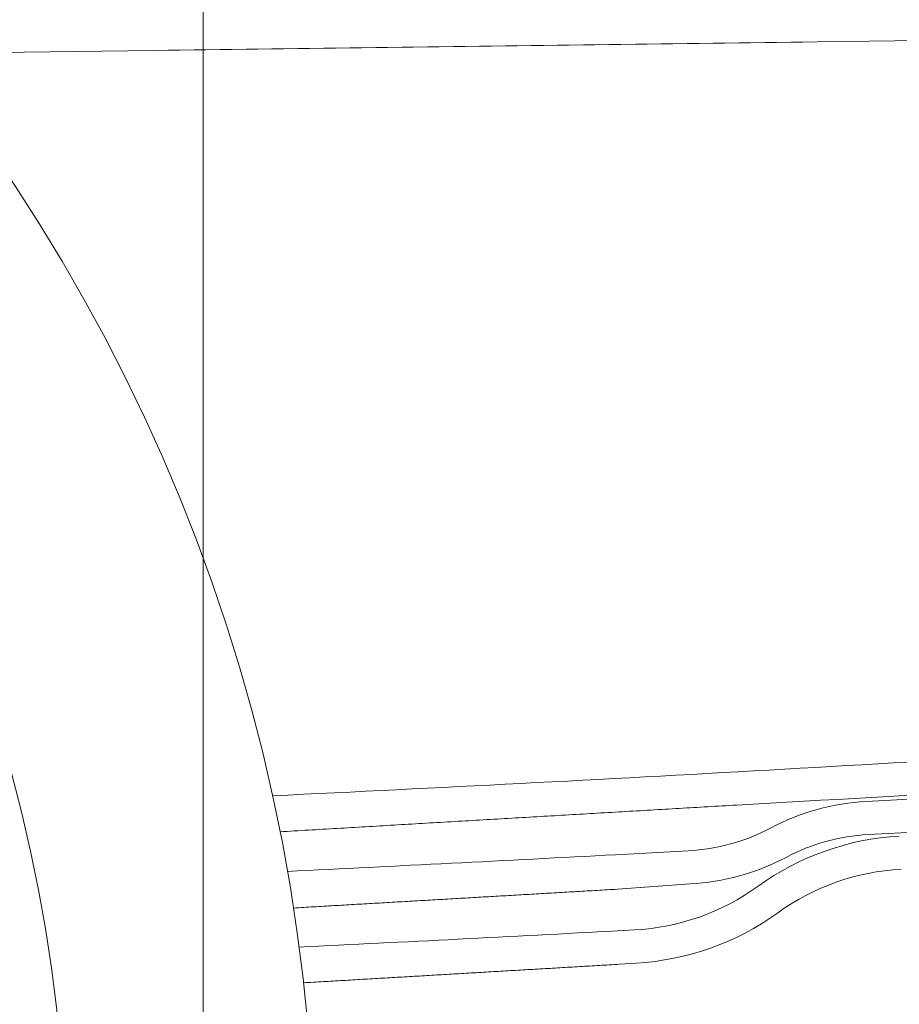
# Model space of a CAD drawing. Header units: metres. Extents: x -52 to 321, y -8 to 26.
# Tile 193 of 256: x 292.521 to 292.786, y 0.455 to 0.752. Entities that reach past the tile are written whole.
import ezdxf

# ---------------------------------------------------------------- set-up
doc = ezdxf.new("R2010")
doc.units = ezdxf.units.M
doc.header["$MEASUREMENT"] = 0
doc.layers.add('10 Stütze', color=7, linetype='Continuous')
doc.layers.add('94 Genehmigungsplanung Bemaßung', color=7, linetype='Continuous')
doc.styles.add('ERSTELLTER_STIL_2', font='arial.ttf')
doc.dimstyles.new('ERSTELLTER_STIL__3', dxfattribs={"dimtxt": 0.25, "dimasz": 0.19, "dimexe": 0.18, "dimexo": 0.1, "dimgap": 0, "dimtad": 1, "dimzin": 0, "dimdsep": 46, "dimtxsty": 'ERSTELLTER_STIL_2', "dimblk": 'ARROWHEAD_6', "dimblk1": 'ARROWHEAD_6', "dimblk2": 'ARROWHEAD_6', "dimcen": 0.09, "dimclrd": 7, "dimclre": 7, "dimclrt": 7, "dimazin": 0, "dimtfac": 1, "dimtdec": 4, "dimtmove": 0, "dimatfit": 3, "dimfxl": 1, "dimtolj": 1, "dimtzin": 0, "dimarcsym": 0})

# ---------------------------------------------------------------- blocks, each defined once
blk = doc.blocks.new('*D56', base_point=(33626.11543635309, -0.002745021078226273))
at = {"layer": '94 Genehmigungsplanung Bemaßung', "color": 7, "linetype": 'Continuous', "lineweight": 13}
for p, q in [((294.5045581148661, 2.861904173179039), (294.5045581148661, 3.011904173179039)), ((294.6045581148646, 2.761904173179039), (294.4045581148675, 2.961904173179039)), ((294.6920581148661, 2.861904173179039), (294.3170581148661, 2.861904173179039)), ((294.5045581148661, -0.0380958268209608), (294.5045581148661, 2.861904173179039)), ((294.4045581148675, 0.06190417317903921), (294.6045581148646, -0.1380958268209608)), ((294.6920581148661, -0.0380958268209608), (294.3170581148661, -0.0380958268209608)), ((294.5045581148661, -0.1880958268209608), (294.5045581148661, -0.0380958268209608))]:
    blk.add_line(p, q, dxfattribs=at)
at = {"layer": '94 Genehmigungsplanung Bemaßung', "color": 7, "lineweight": 13, "insert": (294.4545581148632, 1.078254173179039), "char_height": 0.25, "attachment_point": 7, "rotation": 90, "style": 'ERSTELLTER_STIL_2'}
blk.add_mtext('\\A1;{\\pql;\\fArial|b0|i0|c0|p0;\\W1.000000;2,90}', dxfattribs=at)
blk = doc.blocks.new('ARROWHEAD_6')
at = {"color": 0, "linetype": 'Continuous', "lineweight": 0}
for p, q in [((-0.5, -0.5), (0.5, 0.5)), ((0, 0), (-1, 0))]:
    blk.add_line(p, q, dxfattribs=at)
blk = doc.blocks.new('*D57', base_point=(33626.11543635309, -0.002745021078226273))
at = {"layer": '94 Genehmigungsplanung Bemaßung', "color": 7, "linetype": 'Continuous', "lineweight": 13}
for p, q in [((296.5131079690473, 3.085248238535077), (296.5131079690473, 3.235248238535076)), ((296.6131079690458, 2.985248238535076), (296.4131079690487, 3.185248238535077)), ((296.7006079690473, 3.085248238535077), (296.3256079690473, 3.085248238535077)), ((296.5131079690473, -0.0380958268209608), (296.5131079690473, 3.085248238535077)), ((296.4131079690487, 0.06190417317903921), (296.6131079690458, -0.1380958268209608)), ((296.7006079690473, -0.0380958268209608), (296.3256079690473, -0.0380958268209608)), ((296.5131079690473, -0.1880958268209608), (296.5131079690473, -0.0380958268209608))]:
    blk.add_line(p, q, dxfattribs=at)
at = {"layer": '94 Genehmigungsplanung Bemaßung', "color": 7, "lineweight": 13, "insert": (296.5230396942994, 1.12700173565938), "char_height": 0.25, "attachment_point": 7, "rotation": 90, "style": 'ERSTELLTER_STIL_2'}
blk.add_mtext('\\A1;{\\pql;\\fArial|b0|i0|c0|p0;\\W1.000000;3,12\\fArial|b0|i0|c0|p0;\\W1.000000;\\A1{\\H.66x;\\S5^  ;}}', dxfattribs=at)

msp = doc.modelspace()

# ---------------------------------------------------------------- linework, layer by layer
at = {"color": 7, "linetype": 'Continuous', "lineweight": 13}
for p, q in [((293.6109551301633, 0.7561041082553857), (292.5654826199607, 0.7426820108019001)), ((292.7567931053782, 0.7451381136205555), (292.4902544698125, 0.7417162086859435)), ((292.9001224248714, 0.5228040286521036), (292.7760867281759, 0.5161819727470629)), ((292.9001224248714, 0.5228040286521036), (292.7760867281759, 0.5161819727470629)), ((292.9039097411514, 0.5130057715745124), (292.7766191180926, 0.5062099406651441)), ((292.9039097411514, 0.5130057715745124), (292.7766191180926, 0.5062099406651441)), ((292.7223254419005, 0.5013112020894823), (292.7004066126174, 0.5001409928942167)), ((292.7223254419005, 0.5013112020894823), (292.7004066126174, 0.5001409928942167)), ((292.7228578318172, 0.4913391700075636), (292.7009617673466, 0.4897425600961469)), ((292.7228578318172, 0.4913391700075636), (292.7009617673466, 0.4897425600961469)), ((292.7060808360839, 0.4774530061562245), (292.7009501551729, 0.4771790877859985)), ((292.7066132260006, 0.4674809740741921), (292.7014880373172, 0.4671041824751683))]:
    msp.add_line(p, q, dxfattribs=at)
at = {"color": 7, "linetype": 'Continuous', "lineweight": 13, "flags": 128}
for points in [[(292.7368307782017, 0.5151175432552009), (292.7357553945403, 0.5150546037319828), (292.7346800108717, 0.5149916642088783), (292.7336046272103, 0.5149287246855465), (292.7325292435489, 0.5148657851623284), (292.7314538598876, 0.5148028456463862), (292.7303784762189, 0.5147399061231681), (292.7293030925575, 0.5146769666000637), (292.7282277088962, 0.5146140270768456), (292.7271523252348, 0.5145510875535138), (292.7260769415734, 0.5144881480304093), (292.725001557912, 0.5144252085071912), (292.7239261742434, 0.5143622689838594), (292.722850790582, 0.5142993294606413), (292.7217754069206, 0.5142363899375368), (292.7207000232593, 0.514173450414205), (292.7196246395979, 0.5141105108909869), (292.7185492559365, 0.5140475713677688), (292.7174738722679, 0.5139846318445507), (292.7163984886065, 0.5139216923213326), (292.7153231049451, 0.5138587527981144), (292.7142477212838, 0.5137958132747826), (292.7131723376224, 0.5137328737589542), (292.7120969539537, 0.513669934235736), (292.7110215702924, 0.5136069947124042), (292.709946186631, 0.5135440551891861), (292.7088708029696, 0.5134811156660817), (292.7077954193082, 0.5134181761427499), (292.7067200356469, 0.5133552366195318), (292.7056446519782, 0.5132922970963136), (292.7045692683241, 0.5132293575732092), (292.7034938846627, 0.5131664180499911), (292.7024185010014, 0.513103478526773), (292.70134311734, 0.5130405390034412), (292.7002677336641, 0.5129775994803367), (292.6991923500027, 0.5129146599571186), (292.6981169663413, 0.5128517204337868), (292.69704158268, 0.5127887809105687), (292.6959661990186, 0.5127258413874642), (292.6948908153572, 0.5126629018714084), (292.6938154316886, 0.5125999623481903), (292.6927400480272, 0.5125370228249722), (292.6916646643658, 0.512474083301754), (292.6905892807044, 0.5124111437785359), (292.6895138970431, 0.5123482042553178), (292.6884385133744, 0.512285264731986), (292.687363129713, 0.5122223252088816), (292.6862877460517, 0.5121593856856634), (292.6852123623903, 0.5120964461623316), (292.6841369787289, 0.5120335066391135), (292.6830615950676, 0.5119705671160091), (292.6819862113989, 0.5119076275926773), (292.6809108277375, 0.5118446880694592), (292.6798354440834, 0.5117817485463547), (292.6787600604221, 0.5117188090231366), (292.6776846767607, 0.5116558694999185), (292.676609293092, 0.5115929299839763), (292.6755339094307, 0.5115299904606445), (292.6744585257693, 0.5114670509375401), (292.6733831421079, 0.511404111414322), (292.6723077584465, 0.5113411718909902), (292.6712323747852, 0.511278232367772), (292.6701569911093, 0.5112152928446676), (292.6690816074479, 0.5111523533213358), (292.6680062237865, 0.5110894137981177), (292.6669308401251, 0.5110264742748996), (292.6658554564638, 0.5109635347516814), (292.6647800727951, 0.5109005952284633), (292.6637046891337, 0.5108376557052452), (292.6626293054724, 0.5107747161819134), (292.661553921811, 0.510711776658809), (292.6604785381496, 0.5106488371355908), (292.6594031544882, 0.510585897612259), (292.6583277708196, 0.5105229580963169), (292.6572523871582, 0.5104600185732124), (292.6561770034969, 0.5103970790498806), (292.6551016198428, 0.5103341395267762), (292.6540262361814, 0.5102712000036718), (292.6529508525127, 0.51020826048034), (292.6518754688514, 0.5101453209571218), (292.65080008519, 0.5100823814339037), (292.6497247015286, 0.5100194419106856), (292.6486493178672, 0.5099565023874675), (292.6475739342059, 0.5098935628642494), (292.6464985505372, 0.5098306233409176), (292.6454231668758, 0.5097676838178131), (292.6443477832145, 0.509704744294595), (292.6432723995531, 0.5096418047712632), (292.6421970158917, 0.5095788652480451), (292.6411216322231, 0.5095159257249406), (292.6400462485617, 0.5094529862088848), (292.6389708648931, 0.5093900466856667), (292.6378954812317, 0.5093271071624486), (292.6368200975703, 0.5092641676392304), (292.6357447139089, 0.5092012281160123), (292.6346693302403, 0.5091382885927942), (292.6335939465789, 0.5090753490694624), (292.6325185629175, 0.509012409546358), (292.6314431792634, 0.5089494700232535), (292.6303677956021, 0.5088865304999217), (292.6292924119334, 0.5088235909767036), (292.628217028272, 0.5087606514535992), (292.6271416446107, 0.5086977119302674), (292.6260662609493, 0.5086347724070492), (292.6249908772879, 0.5085718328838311), (292.6239154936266, 0.508508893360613), (292.6228401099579, 0.5084459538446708), (292.6217647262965, 0.5083830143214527), (292.6206893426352, 0.5083200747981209), (292.6196139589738, 0.5082571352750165), (292.6185385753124, 0.5081941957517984), (292.6174631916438, 0.5081312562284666), (292.6163878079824, 0.5080683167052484), (292.615312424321, 0.508005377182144), (292.6142370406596, 0.5079424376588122), (292.6131616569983, 0.5078794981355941), (292.6120862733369, 0.507816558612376), (292.6110108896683, 0.5077536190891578), (292.6099355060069, 0.5076906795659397), (292.6088601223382, 0.5076277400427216), (292.6077847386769, 0.5075648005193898), (292.6067093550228, 0.507501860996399), (292.6056339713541, 0.5074389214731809), (292.6045585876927, 0.5073759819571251), (292.6034832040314, 0.507313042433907), (292.60240782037, 0.5072501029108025), (292.6013324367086, 0.5071871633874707), (292.6002570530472, 0.5071242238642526), (292.5991816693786, 0.5070612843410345)], [(292.7368307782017, 0.5151175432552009), (292.7357553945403, 0.5150546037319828), (292.7346800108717, 0.5149916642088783), (292.7336046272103, 0.5149287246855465), (292.7325292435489, 0.5148657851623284), (292.7314538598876, 0.5148028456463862), (292.7303784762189, 0.5147399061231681), (292.7293030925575, 0.5146769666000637), (292.7282277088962, 0.5146140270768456), (292.7271523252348, 0.5145510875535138), (292.7260769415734, 0.5144881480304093), (292.725001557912, 0.5144252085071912), (292.7239261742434, 0.5143622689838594), (292.722850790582, 0.5142993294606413), (292.7217754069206, 0.5142363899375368), (292.7207000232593, 0.514173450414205), (292.7196246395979, 0.5141105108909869), (292.7185492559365, 0.5140475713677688), (292.7174738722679, 0.5139846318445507), (292.7163984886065, 0.5139216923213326), (292.7153231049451, 0.5138587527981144), (292.7142477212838, 0.5137958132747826), (292.7131723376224, 0.5137328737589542), (292.7120969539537, 0.513669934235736), (292.7110215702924, 0.5136069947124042), (292.709946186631, 0.5135440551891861), (292.7088708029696, 0.5134811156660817), (292.7077954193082, 0.5134181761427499), (292.7067200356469, 0.5133552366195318), (292.7056446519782, 0.5132922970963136), (292.7045692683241, 0.5132293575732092), (292.7034938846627, 0.5131664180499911), (292.7024185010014, 0.513103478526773), (292.70134311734, 0.5130405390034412), (292.7002677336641, 0.5129775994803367), (292.6991923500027, 0.5129146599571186), (292.6981169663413, 0.5128517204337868), (292.69704158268, 0.5127887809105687), (292.6959661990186, 0.5127258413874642), (292.6948908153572, 0.5126629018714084), (292.6938154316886, 0.5125999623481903), (292.6927400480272, 0.5125370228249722), (292.6916646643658, 0.512474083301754), (292.6905892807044, 0.5124111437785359), (292.6895138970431, 0.5123482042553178), (292.6884385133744, 0.512285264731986), (292.687363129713, 0.5122223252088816), (292.6862877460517, 0.5121593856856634), (292.6852123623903, 0.5120964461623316), (292.6841369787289, 0.5120335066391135), (292.6830615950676, 0.5119705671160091), (292.6819862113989, 0.5119076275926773), (292.6809108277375, 0.5118446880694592), (292.6798354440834, 0.5117817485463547), (292.6787600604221, 0.5117188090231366), (292.6776846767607, 0.5116558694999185), (292.676609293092, 0.5115929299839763), (292.6755339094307, 0.5115299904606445), (292.6744585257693, 0.5114670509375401), (292.6733831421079, 0.511404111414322), (292.6723077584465, 0.5113411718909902), (292.6712323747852, 0.511278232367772), (292.6701569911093, 0.5112152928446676), (292.6690816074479, 0.5111523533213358), (292.6680062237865, 0.5110894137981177), (292.6669308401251, 0.5110264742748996), (292.6658554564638, 0.5109635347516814), (292.6647800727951, 0.5109005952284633), (292.6637046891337, 0.5108376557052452), (292.6626293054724, 0.5107747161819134), (292.661553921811, 0.510711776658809), (292.6604785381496, 0.5106488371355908), (292.6594031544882, 0.510585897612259), (292.6583277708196, 0.5105229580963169), (292.6572523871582, 0.5104600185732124), (292.6561770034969, 0.5103970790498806), (292.6551016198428, 0.5103341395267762), (292.6540262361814, 0.5102712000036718), (292.6529508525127, 0.51020826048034), (292.6518754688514, 0.5101453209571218), (292.65080008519, 0.5100823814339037), (292.6497247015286, 0.5100194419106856), (292.6486493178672, 0.5099565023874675), (292.6475739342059, 0.5098935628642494), (292.6464985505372, 0.5098306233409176), (292.6454231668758, 0.5097676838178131), (292.6443477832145, 0.509704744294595), (292.6432723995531, 0.5096418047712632), (292.6421970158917, 0.5095788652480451), (292.6411216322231, 0.5095159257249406), (292.6400462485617, 0.5094529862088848), (292.6389708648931, 0.5093900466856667), (292.6378954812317, 0.5093271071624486), (292.6368200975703, 0.5092641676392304), (292.6357447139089, 0.5092012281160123), (292.6346693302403, 0.5091382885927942), (292.6335939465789, 0.5090753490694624), (292.6325185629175, 0.509012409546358), (292.6314431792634, 0.5089494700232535), (292.6303677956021, 0.5088865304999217), (292.6292924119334, 0.5088235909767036), (292.628217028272, 0.5087606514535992), (292.6271416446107, 0.5086977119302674), (292.6260662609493, 0.5086347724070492), (292.6249908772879, 0.5085718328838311), (292.6239154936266, 0.508508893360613), (292.6228401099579, 0.5084459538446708), (292.6217647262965, 0.5083830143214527), (292.6206893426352, 0.5083200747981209), (292.6196139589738, 0.5082571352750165), (292.6185385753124, 0.5081941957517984), (292.6174631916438, 0.5081312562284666), (292.6163878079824, 0.5080683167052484), (292.615312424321, 0.508005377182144), (292.6142370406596, 0.5079424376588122), (292.6131616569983, 0.5078794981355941), (292.6120862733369, 0.507816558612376), (292.6110108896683, 0.5077536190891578), (292.6099355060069, 0.5076906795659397), (292.6088601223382, 0.5076277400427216), (292.6077847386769, 0.5075648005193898), (292.6067093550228, 0.507501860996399), (292.6056339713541, 0.5074389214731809), (292.6045585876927, 0.5073759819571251), (292.6034832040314, 0.507313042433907), (292.60240782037, 0.5072501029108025), (292.6013324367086, 0.5071871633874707), (292.6002570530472, 0.5071242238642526), (292.5991816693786, 0.5070612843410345)], [(292.7009617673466, 0.4897425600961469), (292.7001984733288, 0.4896982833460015), (292.6994351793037, 0.4896540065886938), (292.6986718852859, 0.4896097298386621), (292.6979085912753, 0.4895654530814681), (292.6971452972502, 0.4895211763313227), (292.6963820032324, 0.4894768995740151), (292.6956187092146, 0.4894326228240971), (292.6948554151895, 0.4893883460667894), (292.6940921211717, 0.489344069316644), (292.6933288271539, 0.489299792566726), (292.6925655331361, 0.4892555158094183), (292.691802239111, 0.4892112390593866), (292.6910389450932, 0.4891669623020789), (292.6902756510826, 0.4891226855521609), (292.6895123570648, 0.4890784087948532), (292.688749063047, 0.4890341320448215), (292.6879857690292, 0.4889898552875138), (292.6872224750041, 0.4889455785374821), (292.6864591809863, 0.4889013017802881), (292.6856958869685, 0.4888570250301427), (292.6849325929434, 0.488812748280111), (292.6841692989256, 0.488768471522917), (292.6834060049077, 0.4887241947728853), (292.6826427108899, 0.488679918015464), (292.6818794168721, 0.4886356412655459), (292.6811161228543, 0.4885913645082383), (292.6803528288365, 0.4885470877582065), (292.6795895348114, 0.4885028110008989), (292.6788262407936, 0.4884585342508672), (292.6780629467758, 0.4884142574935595), (292.6772996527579, 0.4883699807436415), (292.6765363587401, 0.4883257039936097), (292.6757730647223, 0.4882814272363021), (292.6750097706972, 0.4882371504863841), (292.6742464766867, 0.4881928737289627), (292.6734831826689, 0.488148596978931), (292.672719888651, 0.488104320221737), (292.671956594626, 0.4880600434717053), (292.6711933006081, 0.4880157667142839), (292.6704300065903, 0.4879714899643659), (292.6696667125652, 0.4879272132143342), (292.6689034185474, 0.4878829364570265), (292.6681401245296, 0.4878386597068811), (292.6673768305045, 0.4877943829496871), (292.666613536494, 0.4877501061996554), (292.6658502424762, 0.4877058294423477), (292.6650869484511, 0.487661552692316), (292.6643236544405, 0.4876172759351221), (292.6635603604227, 0.4875729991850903), (292.6627970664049, 0.4875287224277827), (292.6620337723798, 0.487484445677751), (292.661270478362, 0.4874401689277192), (292.6605071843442, 0.4873958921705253), (292.6597438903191, 0.4873516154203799), (292.6589805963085, 0.4873073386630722), (292.6582173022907, 0.4872630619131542), (292.6574540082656, 0.4872187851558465), (292.6566907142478, 0.4871745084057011), (292.65592742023, 0.4871302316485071), (292.6551641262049, 0.4870859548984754), (292.6544008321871, 0.4870416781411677), (292.6536375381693, 0.486997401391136), (292.6528742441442, 0.4869531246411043), (292.6521109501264, 0.4869088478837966), (292.6513476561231, 0.4868645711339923), (292.6505843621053, 0.4868202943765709), (292.6498210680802, 0.4867760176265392), (292.6490577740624, 0.4867317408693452), (292.6482944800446, 0.4866874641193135), (292.6475311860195, 0.4866431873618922), (292.6467678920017, 0.4865989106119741), (292.6460045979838, 0.4865546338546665), (292.6452413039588, 0.4865103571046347), (292.6444780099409, 0.486466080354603), (292.6437147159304, 0.4864218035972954), (292.6429514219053, 0.4863775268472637), (292.6421881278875, 0.4863332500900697), (292.6414248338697, 0.4862889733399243), (292.6406615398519, 0.4862446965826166), (292.6398982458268, 0.4862004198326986), (292.6391349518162, 0.4861561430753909), (292.6383716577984, 0.4861118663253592), (292.6376083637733, 0.4860675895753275), (292.6368450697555, 0.4860233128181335), (292.636081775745, 0.4859790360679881), (292.6353184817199, 0.4859347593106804), (292.6345551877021, 0.4858904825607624), (292.6337918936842, 0.4858462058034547), (292.6330285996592, 0.4858019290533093), (292.6322653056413, 0.4857576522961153), (292.6315020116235, 0.4857133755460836), (292.6307387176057, 0.485669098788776), (292.6299754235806, 0.4856248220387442), (292.6292121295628, 0.4855805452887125), (292.6284488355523, 0.4855362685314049), (292.6276855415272, 0.4854919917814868), (292.6269222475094, 0.4854477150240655), (292.6261589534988, 0.4854034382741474), (292.6253956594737, 0.4853591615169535), (292.6246323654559, 0.4853148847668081), (292.6238690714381, 0.4852706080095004), (292.623105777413, 0.4852263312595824), (292.6223424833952, 0.4851820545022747), (292.6215791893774, 0.4851377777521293), (292.6208158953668, 0.4850935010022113), (292.6200526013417, 0.4850492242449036), (292.6192893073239, 0.4850049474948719), (292.6185260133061, 0.4849606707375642), (292.617762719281, 0.4849163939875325), (292.6169994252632, 0.4848721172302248), (292.6162361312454, 0.4848278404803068), (292.6154728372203, 0.4847835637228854), (292.6147095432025, 0.4847392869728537), (292.6139462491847, 0.4846950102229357), (292.6131829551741, 0.4846507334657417), (292.6124196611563, 0.4846064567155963), (292.6116563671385, 0.4845621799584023), (292.6108930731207, 0.4845179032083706), (292.6101297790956, 0.484473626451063), (292.6093664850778, 0.4844293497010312), (292.60860319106, 0.4843850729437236), (292.6078398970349, 0.4843407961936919), (292.607076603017, 0.4842965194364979), (292.6063133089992, 0.4842522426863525), (292.6055500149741, 0.4842079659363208), (292.6047867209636, 0.4841636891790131), (292.6040234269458, 0.4841194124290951), (292.6032601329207, 0.4840751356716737)], [(292.7009617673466, 0.4897425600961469), (292.7001984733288, 0.4896982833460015), (292.6994351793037, 0.4896540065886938), (292.6986718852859, 0.4896097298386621), (292.6979085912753, 0.4895654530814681), (292.6971452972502, 0.4895211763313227), (292.6963820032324, 0.4894768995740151), (292.6956187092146, 0.4894326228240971), (292.6948554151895, 0.4893883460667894), (292.6940921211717, 0.489344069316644), (292.6933288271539, 0.489299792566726), (292.6925655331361, 0.4892555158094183), (292.691802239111, 0.4892112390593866), (292.6910389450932, 0.4891669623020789), (292.6902756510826, 0.4891226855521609), (292.6895123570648, 0.4890784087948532), (292.688749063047, 0.4890341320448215), (292.6879857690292, 0.4889898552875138), (292.6872224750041, 0.4889455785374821), (292.6864591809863, 0.4889013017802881), (292.6856958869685, 0.4888570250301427), (292.6849325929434, 0.488812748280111), (292.6841692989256, 0.488768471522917), (292.6834060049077, 0.4887241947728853), (292.6826427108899, 0.488679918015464), (292.6818794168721, 0.4886356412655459), (292.6811161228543, 0.4885913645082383), (292.6803528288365, 0.4885470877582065), (292.6795895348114, 0.4885028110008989), (292.6788262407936, 0.4884585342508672), (292.6780629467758, 0.4884142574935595), (292.6772996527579, 0.4883699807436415), (292.6765363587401, 0.4883257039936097), (292.6757730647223, 0.4882814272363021), (292.6750097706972, 0.4882371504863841), (292.6742464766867, 0.4881928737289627), (292.6734831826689, 0.488148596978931), (292.672719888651, 0.488104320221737), (292.671956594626, 0.4880600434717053), (292.6711933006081, 0.4880157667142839), (292.6704300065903, 0.4879714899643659), (292.6696667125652, 0.4879272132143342), (292.6689034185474, 0.4878829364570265), (292.6681401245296, 0.4878386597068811), (292.6673768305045, 0.4877943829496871), (292.666613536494, 0.4877501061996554), (292.6658502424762, 0.4877058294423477), (292.6650869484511, 0.487661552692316), (292.6643236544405, 0.4876172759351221), (292.6635603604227, 0.4875729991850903), (292.6627970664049, 0.4875287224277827), (292.6620337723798, 0.487484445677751), (292.661270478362, 0.4874401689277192), (292.6605071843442, 0.4873958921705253), (292.6597438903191, 0.4873516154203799), (292.6589805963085, 0.4873073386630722), (292.6582173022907, 0.4872630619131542), (292.6574540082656, 0.4872187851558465), (292.6566907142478, 0.4871745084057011), (292.65592742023, 0.4871302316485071), (292.6551641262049, 0.4870859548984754), (292.6544008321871, 0.4870416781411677), (292.6536375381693, 0.486997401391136), (292.6528742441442, 0.4869531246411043), (292.6521109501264, 0.4869088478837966), (292.6513476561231, 0.4868645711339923), (292.6505843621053, 0.4868202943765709), (292.6498210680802, 0.4867760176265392), (292.6490577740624, 0.4867317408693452), (292.6482944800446, 0.4866874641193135), (292.6475311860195, 0.4866431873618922), (292.6467678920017, 0.4865989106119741), (292.6460045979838, 0.4865546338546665), (292.6452413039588, 0.4865103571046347), (292.6444780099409, 0.486466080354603), (292.6437147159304, 0.4864218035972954), (292.6429514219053, 0.4863775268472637), (292.6421881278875, 0.4863332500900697), (292.6414248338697, 0.4862889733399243), (292.6406615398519, 0.4862446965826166), (292.6398982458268, 0.4862004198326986), (292.6391349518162, 0.4861561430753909), (292.6383716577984, 0.4861118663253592), (292.6376083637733, 0.4860675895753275), (292.6368450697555, 0.4860233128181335), (292.636081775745, 0.4859790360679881), (292.6353184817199, 0.4859347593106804), (292.6345551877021, 0.4858904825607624), (292.6337918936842, 0.4858462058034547), (292.6330285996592, 0.4858019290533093), (292.6322653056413, 0.4857576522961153), (292.6315020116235, 0.4857133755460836), (292.6307387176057, 0.485669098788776), (292.6299754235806, 0.4856248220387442), (292.6292121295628, 0.4855805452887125), (292.6284488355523, 0.4855362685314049), (292.6276855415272, 0.4854919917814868), (292.6269222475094, 0.4854477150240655), (292.6261589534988, 0.4854034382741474), (292.6253956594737, 0.4853591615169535), (292.6246323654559, 0.4853148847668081), (292.6238690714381, 0.4852706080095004), (292.623105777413, 0.4852263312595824), (292.6223424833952, 0.4851820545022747), (292.6215791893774, 0.4851377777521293), (292.6208158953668, 0.4850935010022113), (292.6200526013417, 0.4850492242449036), (292.6192893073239, 0.4850049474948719), (292.6185260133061, 0.4849606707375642), (292.617762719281, 0.4849163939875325), (292.6169994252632, 0.4848721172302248), (292.6162361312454, 0.4848278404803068), (292.6154728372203, 0.4847835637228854), (292.6147095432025, 0.4847392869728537), (292.6139462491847, 0.4846950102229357), (292.6131829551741, 0.4846507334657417), (292.6124196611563, 0.4846064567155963), (292.6116563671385, 0.4845621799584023), (292.6108930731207, 0.4845179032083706), (292.6101297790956, 0.484473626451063), (292.6093664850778, 0.4844293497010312), (292.60860319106, 0.4843850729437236), (292.6078398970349, 0.4843407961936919), (292.607076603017, 0.4842965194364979), (292.6063133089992, 0.4842522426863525), (292.6055500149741, 0.4842079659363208), (292.6047867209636, 0.4841636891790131), (292.6040234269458, 0.4841194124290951), (292.6032601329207, 0.4840751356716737)], [(292.7014880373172, 0.4671041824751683), (292.7007443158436, 0.467060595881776), (292.7000005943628, 0.4670170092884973), (292.6992568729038, 0.466973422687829), (292.698513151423, 0.4669298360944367), (292.6977694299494, 0.4668862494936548), (292.6970257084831, 0.4668426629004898), (292.6962819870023, 0.4667990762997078), (292.695538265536, 0.4667554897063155), (292.6947945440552, 0.4667119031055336), (292.6940508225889, 0.4666683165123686), (292.6933071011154, 0.4666247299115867), (292.6925633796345, 0.4665811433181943), (292.6918196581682, 0.4665375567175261), (292.6910759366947, 0.4664939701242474), (292.6903322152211, 0.4664503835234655), (292.6895884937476, 0.4664067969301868), (292.6888447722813, 0.4663632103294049), (292.6881010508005, 0.4663196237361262), (292.6873573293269, 0.4662760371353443), (292.6866136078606, 0.4662324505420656), (292.6858698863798, 0.4661888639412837), (292.6851261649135, 0.466145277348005), (292.68438244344, 0.4661016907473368), (292.6836387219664, 0.4660581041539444), (292.6828950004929, 0.4660145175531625), (292.6821512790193, 0.4659709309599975), (292.6814075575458, 0.4659273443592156), (292.6806638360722, 0.4658837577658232), (292.6799201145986, 0.465840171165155), (292.6791763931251, 0.4657965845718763), (292.6784326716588, 0.4657529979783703), (292.677688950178, 0.4657094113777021), (292.6769452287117, 0.4656658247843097), (292.6762015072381, 0.4656222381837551), (292.6754577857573, 0.4655786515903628), (292.6747140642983, 0.4655350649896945), (292.6739703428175, 0.4654914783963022), (292.6732266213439, 0.465447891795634), (292.6724828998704, 0.4654043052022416), (292.6717391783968, 0.4653607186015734), (292.6709954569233, 0.465317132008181), (292.6702517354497, 0.4652735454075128), (292.6695080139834, 0.4652299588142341), (292.6687642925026, 0.4651863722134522), (292.668020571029, 0.4651427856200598), (292.6672768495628, 0.4650991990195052), (292.6665331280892, 0.4650556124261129), (292.6657894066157, 0.465012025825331), (292.6650456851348, 0.4649684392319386), (292.6643019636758, 0.4649248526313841), (292.663558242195, 0.4648812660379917), (292.6628145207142, 0.4648376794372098), (292.6620707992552, 0.4647940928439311), (292.6613270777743, 0.4647505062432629), (292.6605833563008, 0.4647069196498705), (292.6598396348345, 0.4646633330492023), (292.6590959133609, 0.4646197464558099), (292.6583521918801, 0.4645761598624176), (292.6576084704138, 0.464532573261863), (292.6568647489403, 0.464488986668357), (292.6561210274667, 0.4644454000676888), (292.6553773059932, 0.4644018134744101), (292.6546335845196, 0.4643582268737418), (292.6538898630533, 0.4643146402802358), (292.6531461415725, 0.4642710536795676), (292.652402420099, 0.4642274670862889), (292.6516586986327, 0.4641838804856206), (292.6509149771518, 0.4641402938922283), (292.6501712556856, 0.4640967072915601), (292.649427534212, 0.4640531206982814), (292.6486838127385, 0.4640095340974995), (292.6479400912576, 0.4639659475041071), (292.6471963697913, 0.4639223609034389), (292.6464526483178, 0.4638787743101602), (292.645708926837, 0.4638351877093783), (292.644965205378, 0.4637916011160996), (292.6442214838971, 0.4637480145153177), (292.6434777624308, 0.463704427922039), (292.6427340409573, 0.4636608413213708), (292.6419903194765, 0.4636172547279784), (292.6412465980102, 0.4635736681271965), (292.6405028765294, 0.4635300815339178), (292.6397591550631, 0.4634864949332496), (292.6390154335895, 0.4634429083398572), (292.638271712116, 0.4633993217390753), (292.6375279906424, 0.4633557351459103), (292.6367842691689, 0.4633121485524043), (292.6360405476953, 0.463268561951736), (292.6352968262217, 0.4632249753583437), (292.6345531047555, 0.4631813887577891), (292.6338093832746, 0.4631378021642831), (292.6330656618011, 0.4630942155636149), (292.6323219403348, 0.4630506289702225), (292.631578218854, 0.4630070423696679), (292.6308344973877, 0.4629634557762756), (292.6300907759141, 0.4629198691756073), (292.6293470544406, 0.4628762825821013), (292.628603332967, 0.4628326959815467), (292.6278596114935, 0.4627891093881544), (292.6271158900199, 0.4627455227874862), (292.6263721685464, 0.4627019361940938), (292.6256284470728, 0.4626583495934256), (292.6248847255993, 0.4626147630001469), (292.624141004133, 0.462571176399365), (292.6233972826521, 0.4625275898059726), (292.6226535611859, 0.462484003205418), (292.6219098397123, 0.4624404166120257), (292.6211661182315, 0.4623968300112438), (292.6204223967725, 0.4623532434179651), (292.6196786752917, 0.4623096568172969), (292.6189349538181, 0.4622660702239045), (292.6181912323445, 0.4622224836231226), (292.617447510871, 0.4621788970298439), (292.6167037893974, 0.4621353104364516), (292.6159600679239, 0.4620917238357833), (292.6152163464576, 0.462048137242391), (292.6144726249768, 0.4620045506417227), (292.6137289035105, 0.4619609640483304), (292.6129851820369, 0.4619173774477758), (292.6122414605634, 0.4618737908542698), (292.6114977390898, 0.4618302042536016), (292.610754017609, 0.4617866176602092), (292.61001029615, 0.4617430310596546), (292.6092665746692, 0.4616994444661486), (292.6085228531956, 0.4616558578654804), (292.6077791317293, 0.4616122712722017), (292.6070354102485, 0.4615686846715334), (292.6062916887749, 0.4615250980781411)], [(292.7014880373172, 0.4671041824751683), (292.7007443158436, 0.467060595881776), (292.7000005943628, 0.4670170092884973), (292.6992568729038, 0.466973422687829), (292.698513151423, 0.4669298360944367), (292.6977694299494, 0.4668862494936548), (292.6970257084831, 0.4668426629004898), (292.6962819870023, 0.4667990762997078), (292.695538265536, 0.4667554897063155), (292.6947945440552, 0.4667119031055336), (292.6940508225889, 0.4666683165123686), (292.6933071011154, 0.4666247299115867), (292.6925633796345, 0.4665811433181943), (292.6918196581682, 0.4665375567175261), (292.6910759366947, 0.4664939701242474), (292.6903322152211, 0.4664503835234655), (292.6895884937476, 0.4664067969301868), (292.6888447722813, 0.4663632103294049), (292.6881010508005, 0.4663196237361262), (292.6873573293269, 0.4662760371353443), (292.6866136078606, 0.4662324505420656), (292.6858698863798, 0.4661888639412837), (292.6851261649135, 0.466145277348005), (292.68438244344, 0.4661016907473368), (292.6836387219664, 0.4660581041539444), (292.6828950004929, 0.4660145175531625), (292.6821512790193, 0.4659709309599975), (292.6814075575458, 0.4659273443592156), (292.6806638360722, 0.4658837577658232), (292.6799201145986, 0.465840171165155), (292.6791763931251, 0.4657965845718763), (292.6784326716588, 0.4657529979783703), (292.677688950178, 0.4657094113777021), (292.6769452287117, 0.4656658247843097), (292.6762015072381, 0.4656222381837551), (292.6754577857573, 0.4655786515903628), (292.6747140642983, 0.4655350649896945), (292.6739703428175, 0.4654914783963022), (292.6732266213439, 0.465447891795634), (292.6724828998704, 0.4654043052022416), (292.6717391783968, 0.4653607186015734), (292.6709954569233, 0.465317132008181), (292.6702517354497, 0.4652735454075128), (292.6695080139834, 0.4652299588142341), (292.6687642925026, 0.4651863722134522), (292.668020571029, 0.4651427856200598), (292.6672768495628, 0.4650991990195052), (292.6665331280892, 0.4650556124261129), (292.6657894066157, 0.465012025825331), (292.6650456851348, 0.4649684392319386), (292.6643019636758, 0.4649248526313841), (292.663558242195, 0.4648812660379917), (292.6628145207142, 0.4648376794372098), (292.6620707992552, 0.4647940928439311), (292.6613270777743, 0.4647505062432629), (292.6605833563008, 0.4647069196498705), (292.6598396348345, 0.4646633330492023), (292.6590959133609, 0.4646197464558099), (292.6583521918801, 0.4645761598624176), (292.6576084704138, 0.464532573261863), (292.6568647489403, 0.464488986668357), (292.6561210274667, 0.4644454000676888), (292.6553773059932, 0.4644018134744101), (292.6546335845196, 0.4643582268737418), (292.6538898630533, 0.4643146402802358), (292.6531461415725, 0.4642710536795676), (292.652402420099, 0.4642274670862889), (292.6516586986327, 0.4641838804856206), (292.6509149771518, 0.4641402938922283), (292.6501712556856, 0.4640967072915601), (292.649427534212, 0.4640531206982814), (292.6486838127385, 0.4640095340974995), (292.6479400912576, 0.4639659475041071), (292.6471963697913, 0.4639223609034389), (292.6464526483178, 0.4638787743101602), (292.645708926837, 0.4638351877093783), (292.644965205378, 0.4637916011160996), (292.6442214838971, 0.4637480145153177), (292.6434777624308, 0.463704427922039), (292.6427340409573, 0.4636608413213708), (292.6419903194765, 0.4636172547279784), (292.6412465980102, 0.4635736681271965), (292.6405028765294, 0.4635300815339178), (292.6397591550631, 0.4634864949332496), (292.6390154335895, 0.4634429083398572), (292.638271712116, 0.4633993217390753), (292.6375279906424, 0.4633557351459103), (292.6367842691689, 0.4633121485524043), (292.6360405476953, 0.463268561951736), (292.6352968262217, 0.4632249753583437), (292.6345531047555, 0.4631813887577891), (292.6338093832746, 0.4631378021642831), (292.6330656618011, 0.4630942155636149), (292.6323219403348, 0.4630506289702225), (292.631578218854, 0.4630070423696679), (292.6308344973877, 0.4629634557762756), (292.6300907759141, 0.4629198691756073), (292.6293470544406, 0.4628762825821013), (292.628603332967, 0.4628326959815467), (292.6278596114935, 0.4627891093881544), (292.6271158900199, 0.4627455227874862), (292.6263721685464, 0.4627019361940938), (292.6256284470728, 0.4626583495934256), (292.6248847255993, 0.4626147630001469), (292.624141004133, 0.462571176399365), (292.6233972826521, 0.4625275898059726), (292.6226535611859, 0.462484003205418), (292.6219098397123, 0.4624404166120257), (292.6211661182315, 0.4623968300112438), (292.6204223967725, 0.4623532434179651), (292.6196786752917, 0.4623096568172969), (292.6189349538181, 0.4622660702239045), (292.6181912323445, 0.4622224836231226), (292.617447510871, 0.4621788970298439), (292.6167037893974, 0.4621353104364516), (292.6159600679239, 0.4620917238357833), (292.6152163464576, 0.462048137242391), (292.6144726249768, 0.4620045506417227), (292.6137289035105, 0.4619609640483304), (292.6129851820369, 0.4619173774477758), (292.6122414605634, 0.4618737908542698), (292.6114977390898, 0.4618302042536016), (292.610754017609, 0.4617866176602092), (292.61001029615, 0.4617430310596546), (292.6092665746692, 0.4616994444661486), (292.6085228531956, 0.4616558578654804), (292.6077791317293, 0.4616122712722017), (292.6070354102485, 0.4615686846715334), (292.6062916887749, 0.4615250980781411)]]:
    msp.add_lwpolyline(points, dxfattribs=at)
at = {"color": 7, "linetype": 'Continuous', "lineweight": 13}
for centre, radius, start, end in [((292.060546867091, 0.3996356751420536), 0.5492428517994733, 0.7355411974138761, 180.735539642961), ((292.0605468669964, 0.3996356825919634), 0.474346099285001, 0.7355404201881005, 180.7355404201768), ((291.7252934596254, 18.77191020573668), 18.27480761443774, 272.7337458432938, 273.6743149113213), ((291.7252934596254, 18.77191020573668), 18.27480761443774, 272.7337458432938, 273.6743149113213), ((291.7252934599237, 18.77191020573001), 18.28479384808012, 273.1712920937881, 273.6817569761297), ((291.7252934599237, 18.77191020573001), 18.28479384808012, 273.1712920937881, 273.6817569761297), ((292.7798134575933, 0.4463777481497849), 0.0699036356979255, 93.05602336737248, 117.8676548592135), ((292.7798134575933, 0.4463777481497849), 0.0699036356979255, 93.05602336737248, 117.8676548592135), ((292.7191311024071, 0.5611433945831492), 0.05991740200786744, 273.0560233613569, 297.8676548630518), ((292.7191311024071, 0.5611433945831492), 0.05991740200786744, 273.0560233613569, 297.8676548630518), ((292.7902225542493, 0.4259426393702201), 0.07988986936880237, 93.05602336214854, 125.9159037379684), ((292.7902225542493, 0.4259426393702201), 0.07988986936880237, 93.05602336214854, 125.9159037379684), ((292.7798134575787, 0.4463777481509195), 0.0599174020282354, 93.05602335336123, 117.8676548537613), ((292.7798134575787, 0.4463777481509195), 0.0599174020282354, 93.05602335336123, 117.8676548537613), ((291.7256006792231, 18.75893173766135), 18.28479384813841, 272.7454648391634, 273.0560233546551), ((291.7256006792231, 18.75893173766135), 18.28479384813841, 272.7454648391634, 273.0560233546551), ((292.7191311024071, 0.5611433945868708), 0.06990363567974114, 273.0560233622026, 297.8676548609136), ((292.7191311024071, 0.5611433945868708), 0.06990363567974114, 273.0560233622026, 297.8676548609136), ((292.7902225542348, 0.4259426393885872), 0.06990363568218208, 93.0560233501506, 125.9159037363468), ((292.7902225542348, 0.4259426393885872), 0.06990363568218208, 93.0560233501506, 125.9159037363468), ((292.7023541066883, 0.5472572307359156), 0.0699036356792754, 273.0560233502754, 305.9159037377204), ((292.7023541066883, 0.5472572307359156), 0.0699036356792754, 273.0560233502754, 305.9159037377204), ((292.7023541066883, 0.5472572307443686), 0.07988986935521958, 273.0560233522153, 305.9159037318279), ((292.7023541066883, 0.5472572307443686), 0.07988986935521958, 273.0560233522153, 305.9159037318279), ((291.7261442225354, 18.73596983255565), 18.28479384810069, 272.7548512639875, 273.056023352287), ((291.7261442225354, 18.73596983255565), 18.28479384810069, 272.7548512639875, 273.056023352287)]:
    msp.add_arc(centre, radius, start, end, dxfattribs=at)
at = {"layer": '10 Stütze', "color": 7, "linetype": 'Continuous', "lineweight": 13}
msp.add_line((292.5760634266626, -0.08661870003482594), (292.5760634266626, 2.661904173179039), dxfattribs=at)

# ---------------------------------------------------------------- dimensions: what is measured, and where the dimension line sits
at = {"layer": '94 Genehmigungsplanung Bemaßung', "color": 7, "linetype": 'Continuous', "lineweight": 13}
for base, p1, p2, picture, middle in [((296.5131079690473, 3.085248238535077), (292.5655937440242, -0.0380958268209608), (297.0160634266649, 3.085248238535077), '*D57', (296.3381079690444, 1.78721548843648)), ((294.5045581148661, 2.861904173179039), (292.5296810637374, -0.03809582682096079), (292.5655937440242, 2.861904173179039), '*D56', (294.3295581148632, 1.401899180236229))]:
    dim = msp.add_linear_dim(base=base, p1=p1, p2=p2, angle=90, dimstyle='ERSTELLTER_STIL__3', dxfattribs=at)
    dim.commit()
    dim.dimension.update_dxf_attribs({"geometry": picture, "text_midpoint": middle, "dimtype": 160, "text_rotation": 90})

doc.saveas('drawing.dxf')
